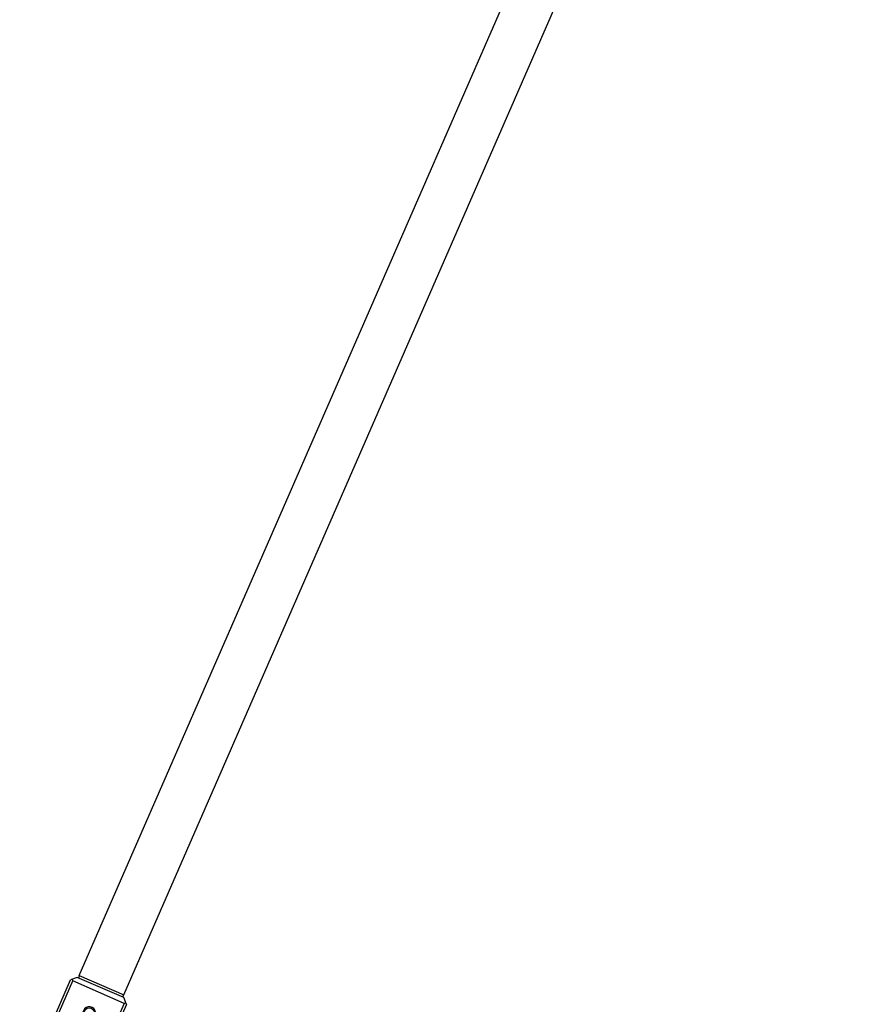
# Model space of a CAD drawing. Header units: millimetres. Extents: x 0 to 12710, y 0 to 5940.
# Tile 156 of 241: x 3522 to 3686, y 1308 to 1502. Entities that reach past the tile are written whole.
import ezdxf

# ---------------------------------------------------------------- set-up
doc = ezdxf.new("R2010")
doc.units = ezdxf.units.MM
doc.header["$LTSCALE"] = 231.275
for name, color, linetype in [('A2300201_ABL482', 7, 'CONTINUOUS'), ('M2300201_PBL483', 7, 'CONTINUOUS'), ('M2300301_PBL514', 7, 'CONTINUOUS'), ('오른쪽_17_VBL450', 7, 'CONTINUOUS')]:
    doc.layers.add(name, color=color, linetype=linetype)

# ---------------------------------------------------------------- blocks, each defined once
blk = doc.blocks.new('M2300201_PBL483', base_point=(3532.82, 1298.89))
at = {"layer": 'M2300201_PBL483', "color": 7}
for p, q in [((3522.33, 1289.7), (3532.33, 1312.61)), ((3522.58, 1289.04), (3532.78, 1312.41)), ((3533.64, 1313.13), (3532.33, 1312.61)), ((3532.78, 1312.41), (3532.65, 1312.74)), ((3542.87, 1308.01), (3532.78, 1312.41)), ((3542.81, 1309.13), (3533.64, 1313.13)), ((3543.32, 1307.81), (3542.81, 1309.13)), ((3543.19, 1308.14), (3542.87, 1308.01)), ((3542.87, 1308.01), (3532.67, 1284.64)), ((3543.32, 1307.81), (3533.32, 1284.9)), ((3527.3, 1299.85), (3526.89, 1300.17)), ((3537.38, 1295.45), (3527.3, 1299.85)), ((3537.38, 1295.45), (3537.89, 1295.37)), ((3524.3, 1292.97), (3523.99, 1293.51)), ((3534.38, 1288.57), (3524.3, 1292.97)), ((3522.33, 1289.7), (3522.58, 1289.04)), ((3522.58, 1289.04), (3532.67, 1284.64)), ((3534.38, 1288.57), (3534.99, 1288.71)), ((3533.32, 1284.9), (3532.67, 1284.64))]:
    blk.add_line(p, q, dxfattribs=at)
at = {"layer": 'M2300201_PBL483', "color": 2}
for p, q in [((3522.65, 1290.44), (3522.93, 1289.84)), ((3522.93, 1289.84), (3533.01, 1285.44)), ((3533.65, 1285.64), (3533.01, 1285.44))]:
    blk.add_line(p, q, dxfattribs=at)
at = {"layer": 'M2300201_PBL483', "color": 7}
blk.add_circle((3536.02, 1306.09), 1.02, dxfattribs=at)
at = {"layer": 'M2300201_PBL483', "color": 134}
blk.add_arc((3536.02, 1306.09), 1.25, 255, 195, dxfattribs=at)
blk = doc.blocks.new('M2300301_PBL514', base_point=(3610.22, 1476.1))
at = {"layer": 'M2300301_PBL514', "color": 7}
for p, q in [((3534.06, 1313.5), (3677.66, 1642.52)), ((3542.79, 1309.68), (3686.39, 1638.71)), ((3534.07, 1313.49), (3533.87, 1313.03)), ((3534.06, 1313.5), (3542.79, 1309.68)), ((3542.78, 1309.69), (3542.58, 1309.23))]:
    blk.add_line(p, q, dxfattribs=at)
blk = doc.blocks.new('A2300201_ABL482', base_point=(3610.22, 1476.1))
at = {"layer": 'M2300201_PBL483'}
blk.add_blockref('M2300201_PBL483', (3532.82, 1298.89), dxfattribs=at)
at = {"layer": 'M2300301_PBL514'}
blk.add_blockref('M2300301_PBL514', (3610.22, 1476.1), dxfattribs=at)
blk = doc.blocks.new('오른쪽_17_VBL450', base_point=(3451.8, 1501.61))
at = {"layer": 'A2300201_ABL482'}
blk.add_blockref('A2300201_ABL482', (3610.22, 1476.1), dxfattribs=at)

msp = doc.modelspace()

# ---------------------------------------------------------------- block references
at = {"layer": '오른쪽_17_VBL450'}
msp.add_blockref('오른쪽_17_VBL450', (3451.7995, 1501.6058), dxfattribs=at)

doc.saveas('drawing.dxf')
